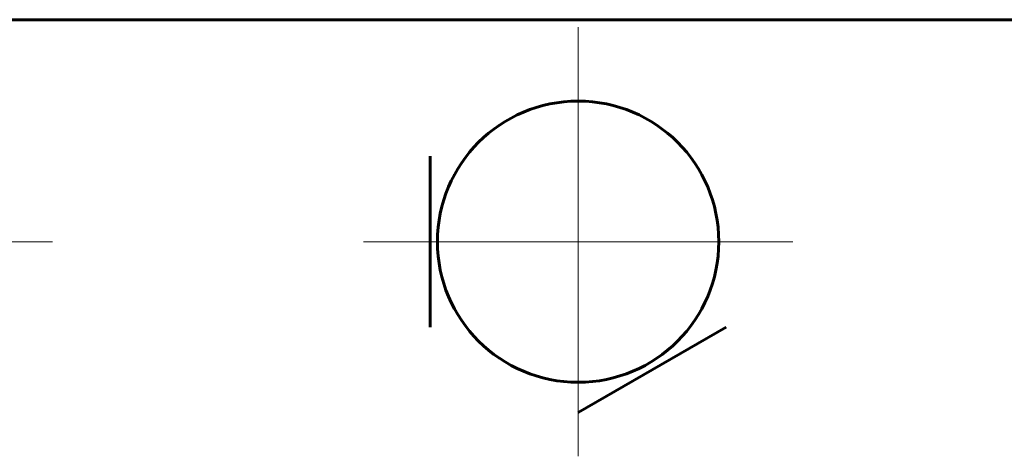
# Model space of a CAD drawing. Header units: millimetres. Extents: x -76 to 189, y -48 to 47.
# Tile 4 of 14: x -5 to 22, y 8 to 20. Entities that reach past the tile are written whole.
import ezdxf

# ---------------------------------------------------------------- set-up
doc = ezdxf.new("R2010")
doc.units = ezdxf.units.MM
doc.linetypes.add('K5LT_AXLED', pattern=[12, 7.5, -1.5, 1.5, -1.5])
doc.linetypes.add('K5LT_BASIC', pattern=[0])
doc.layers.add('Системный слой (1)', color=7, linetype='Continuous', true_color=0x6c6c6c)

# ---------------------------------------------------------------- blocks, each defined once
blk = doc.blocks.new('U27')
at = {"layer": 'Системный слой (1)', "color": 30, "linetype": 'K5LT_AXLED', "lineweight": 18, "true_color": 0xff8000}
for q in [(-10, 19.3), (-15.8, 13.5), (-4.2, 13.5), (-10, 7.7)]:
    blk.add_line((-10, 13.5), q, dxfattribs=at)
blk = doc.blocks.new('U30')
at = {"layer": 'Системный слой (1)', "color": 30, "linetype": 'K5LT_AXLED', "lineweight": 18, "true_color": 0xff8000}
for q in [(10, 19.3), (4.2, 13.5), (15.8, 13.5), (10, 7.7)]:
    blk.add_line((10, 13.5), q, dxfattribs=at)

msp = doc.modelspace()

# ---------------------------------------------------------------- linework, layer by layer
at = {"layer": 'Системный слой (1)', "color": 150, "linetype": 'K5LT_BASIC', "lineweight": 60, "true_color": 0x0080ff}
for p, q in [((58.4, 19.5), (-58.4, 19.5)), ((6, 11.191), (6, 15.809)), ((14, 11.191), (10, 8.881))]:
    msp.add_line(p, q, dxfattribs=at)
msp.add_circle((10, 13.5), 3.8, dxfattribs=at)

# ---------------------------------------------------------------- block references
at = {"layer": 'Системный слой (1)'}
for name in ['U27', 'U30']:
    msp.add_blockref(name, (0, 0), dxfattribs=at)

doc.saveas('drawing.dxf')
